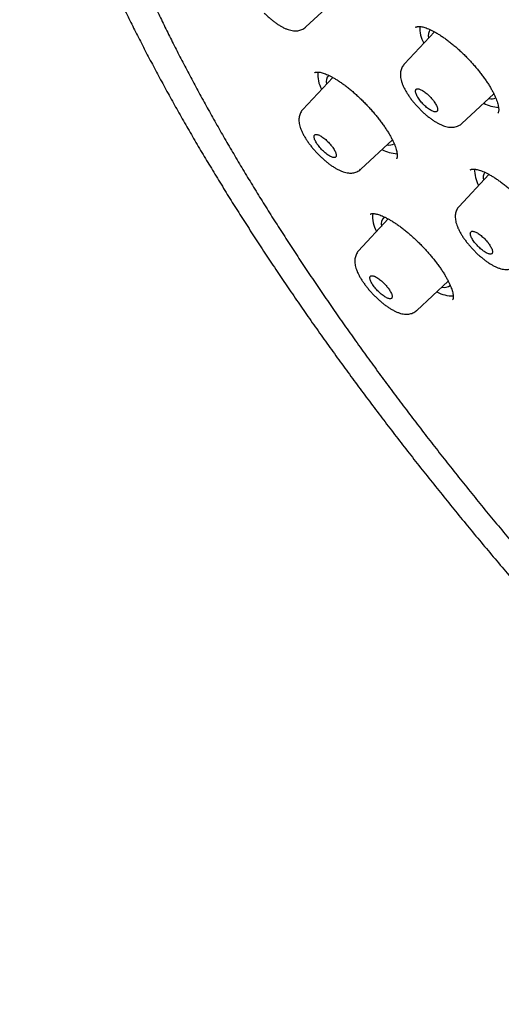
# Model space of a CAD drawing. Header units: millimetres. Extents: x 8 to 1128, y 12 to 2387.
# Tile 9 of 90: x 738 to 756, y 774 to 812. Entities that reach past the tile are written whole.
import ezdxf

# ---------------------------------------------------------------- set-up
doc = ezdxf.new("R2010")
doc.units = ezdxf.units.MM

msp = doc.modelspace()

# ---------------------------------------------------------------- linework, layer by layer
at = {"color": 7, "linetype": 'Continuous', "lineweight": 30}
for p, q in [((748.824, 811.265), (750.03, 812.381)), ((753.7, 811.084), (752.563, 809.862)), ((749.845, 809.354), (748.714, 808.138)), ((754.747, 807.607), (755.955, 808.727)), ((756.101, 807.992), (756.103, 807.995)), ((750.908, 805.87), (752.108, 806.982)), ((752.261, 806.266), (752.263, 806.269)), ((755.769, 805.674), (754.64, 804.461)), ((751.953, 803.985), (750.829, 802.778)), ((753.032, 800.513), (754.228, 801.621)), ((754.388, 800.917), (754.39, 800.92))]:
    msp.add_line(p, q, dxfattribs=at)
for centre, radius, start, end in [((754.362, 811.249), 1.219, 178.2342, 209.2665), ((753.824, 810.949), 0.358, 142.064, 196.2601), ((750.448, 809.479), 1.172, 176.1152, 209.3564), ((749.94, 809.195), 0.341, 135.8844, 195.7371), ((755.868, 808.989), 0.446, 257.2023, 290.8202), ((756.244, 809.657), 1.448, 242.4291, 265.613), ((752.003, 807.18), 0.393, 256.2461, 296.7811), ((752.36, 807.86), 1.404, 242.4968, 267.0898), ((756.457, 805.856), 1.235, 178.9868, 209.1471), ((755.937, 805.547), 0.389, 147.375, 194.407), ((752.484, 804.065), 1.126, 173.6611, 209.7459), ((752, 803.796), 0.322, 125.2736, 196.6038), ((754.084, 801.74), 0.353, 254.5304, 307.9692), ((754.409, 802.385), 1.322, 242.1401, 270.4263)]:
    msp.add_arc(centre, radius, start, end, dxfattribs=at)
for points, knots in [([(826.575, 770.551), (826.597, 770.574), (826.69, 770.672), (826.844, 770.854), (827.038, 771.097), (827.221, 771.35), (827.395, 771.613), (827.558, 771.885), (827.712, 772.166), (827.856, 772.456), (827.989, 772.756), (828.113, 773.065), (828.227, 773.383), (828.33, 773.71), (828.423, 774.047), (828.505, 774.393), (828.577, 774.747), (828.638, 775.11), (828.688, 775.482), (828.728, 775.863), (828.757, 776.252), (828.775, 776.649), (828.782, 777.054), (828.779, 777.466), (828.764, 777.887), (828.739, 778.314), (828.704, 778.75), (828.657, 779.192), (828.601, 779.641), (828.533, 780.097), (828.455, 780.559), (828.367, 781.028), (828.268, 781.504), (828.159, 781.986), (828.039, 782.473), (827.91, 782.967), (827.77, 783.467), (827.621, 783.972), (827.461, 784.483), (827.292, 785), (827.112, 785.522), (826.923, 786.049), (826.724, 786.582), (826.516, 787.119), (826.298, 787.662), (826.07, 788.209), (825.833, 788.761), (825.587, 789.317), (825.332, 789.878), (825.067, 790.443), (824.793, 791.012), (824.51, 791.586), (824.218, 792.163), (823.917, 792.744), (823.608, 793.329), (823.289, 793.917), (822.962, 794.508), (822.627, 795.103), (822.283, 795.701), (821.931, 796.301), (821.57, 796.905), (821.201, 797.511), (820.824, 798.119), (820.44, 798.73), (820.047, 799.343), (819.646, 799.958), (819.238, 800.575), (818.822, 801.194), (818.399, 801.814), (817.969, 802.436), (817.531, 803.058), (817.086, 803.683), (816.634, 804.307), (816.175, 804.933), (815.71, 805.56), (815.237, 806.187), (814.759, 806.814), (814.273, 807.441), (813.782, 808.069), (813.284, 808.696), (812.781, 809.323), (812.271, 809.949), (811.756, 810.575), (811.235, 811.2), (810.708, 811.824), (810.176, 812.447), (809.639, 813.069), (809.097, 813.689), (808.55, 814.308), (807.998, 814.925), (807.442, 815.54), (806.881, 816.153), (806.315, 816.764), (805.745, 817.373), (805.172, 817.979), (804.594, 818.582), (804.012, 819.182), (803.427, 819.78), (802.839, 820.374), (802.247, 820.965), (801.651, 821.553), (801.053, 822.137), (800.452, 822.717), (799.848, 823.294), (799.242, 823.866), (798.633, 824.434), (798.022, 824.998), (797.409, 825.557), (796.794, 826.112), (796.177, 826.662), (795.558, 827.207), (794.938, 827.747), (794.317, 828.282), (793.694, 828.811), (793.071, 829.335), (792.446, 829.853), (791.821, 830.366), (791.196, 830.873), (790.57, 831.374), (789.944, 831.868), (789.318, 832.357), (788.692, 832.839), (788.066, 833.315), (787.44, 833.784), (786.816, 834.246), (786.192, 834.701), (785.569, 835.149), (784.946, 835.591), (784.326, 836.025), (783.706, 836.451), (783.088, 836.871), (782.472, 837.282), (781.857, 837.687), (781.245, 838.083), (780.634, 838.471), (780.026, 838.852), (779.421, 839.224), (778.818, 839.589), (778.217, 839.945), (777.62, 840.292), (777.025, 840.632), (776.434, 840.962), (775.846, 841.285), (775.261, 841.598), (774.68, 841.903), (774.103, 842.198), (773.529, 842.485), (772.959, 842.763), (772.394, 843.032), (771.833, 843.291), (771.276, 843.541), (770.724, 843.782), (770.176, 844.014), (769.633, 844.236), (769.095, 844.448), (768.562, 844.651), (768.034, 844.844), (767.511, 845.028), (766.993, 845.201), (766.481, 845.365), (765.975, 845.519), (765.474, 845.662), (764.979, 845.796), (764.49, 845.919), (764.007, 846.033), (763.529, 846.136), (763.059, 846.228), (762.594, 846.311), (762.136, 846.383), (761.685, 846.444), (761.24, 846.494), (760.802, 846.534), (760.372, 846.564), (759.948, 846.582), (759.532, 846.59), (759.123, 846.586), (758.722, 846.572), (758.329, 846.547), (757.943, 846.511), (757.566, 846.464), (757.198, 846.406), (756.838, 846.337), (756.487, 846.258), (756.144, 846.167), (755.811, 846.066), (755.487, 845.954), (755.173, 845.832), (754.868, 845.7), (754.573, 845.557), (754.287, 845.404), (754.011, 845.241), (753.745, 845.069), (753.488, 844.886), (753.256, 844.707), (753.113, 844.583), (753.049, 844.528)], [0, 0, 0, 0, 0.001508, 0.006406, 0.011308, 0.016218, 0.021139, 0.026076, 0.031031, 0.036006, 0.041004, 0.046026, 0.051074, 0.056147, 0.061245, 0.066367, 0.071513, 0.076681, 0.081869, 0.087075, 0.092298, 0.097534, 0.102781, 0.108039, 0.113305, 0.118577, 0.123854, 0.129135, 0.134418, 0.139702, 0.144987, 0.150272, 0.155556, 0.160838, 0.166119, 0.171397, 0.176674, 0.181948, 0.18722, 0.19249, 0.197757, 0.203021, 0.208283, 0.213543, 0.2188, 0.224055, 0.229307, 0.234558, 0.239806, 0.245052, 0.250296, 0.255538, 0.260779, 0.266017, 0.271254, 0.276489, 0.281723, 0.286955, 0.292186, 0.297416, 0.302644, 0.307871, 0.313097, 0.318322, 0.323545, 0.328768, 0.33399, 0.33921, 0.34443, 0.349649, 0.354868, 0.360085, 0.365302, 0.370518, 0.375734, 0.380949, 0.386163, 0.391377, 0.39659, 0.401803, 0.407015, 0.412227, 0.417439, 0.42265, 0.427861, 0.433072, 0.438282, 0.443492, 0.448702, 0.453911, 0.459121, 0.46433, 0.469539, 0.474748, 0.479957, 0.485165, 0.490374, 0.495583, 0.500791, 0.506, 0.511208, 0.516417, 0.521625, 0.526834, 0.532043, 0.537252, 0.542461, 0.54767, 0.552879, 0.558089, 0.563298, 0.568508, 0.573718, 0.578929, 0.58414, 0.589351, 0.594562, 0.599774, 0.604986, 0.610199, 0.615412, 0.620625, 0.625839, 0.631054, 0.636269, 0.641485, 0.646701, 0.651919, 0.657136, 0.662355, 0.667575, 0.672795, 0.678016, 0.683238, 0.688461, 0.693685, 0.69891, 0.704137, 0.709364, 0.714593, 0.719823, 0.725054, 0.730287, 0.735521, 0.740757, 0.745995, 0.751234, 0.756475, 0.761718, 0.766963, 0.77221, 0.777459, 0.78271, 0.787963, 0.793219, 0.798477, 0.803738, 0.809001, 0.814266, 0.819534, 0.824805, 0.830078, 0.835354, 0.840632, 0.845913, 0.851195, 0.85648, 0.861766, 0.867053, 0.872341, 0.877628, 0.882915, 0.8882, 0.893481, 0.898758, 0.90403, 0.909293, 0.914548, 0.919791, 0.925021, 0.930235, 0.935432, 0.940609, 0.945764, 0.950896, 0.956003, 0.961084, 0.96614, 0.97117, 0.976175, 0.981156, 0.986116, 0.991057, 0.995982, 1, 1, 1, 1]), ([(741.677, 831.234), (741.746, 831.29), (741.889, 831.405), (742.116, 831.567), (742.357, 831.724), (742.606, 831.871), (742.865, 832.008), (743.133, 832.135), (743.41, 832.252), (743.696, 832.359), (743.99, 832.457), (744.293, 832.544), (744.605, 832.622), (744.926, 832.69), (745.255, 832.748), (745.592, 832.796), (745.938, 832.834), (746.292, 832.862), (746.654, 832.88), (747.024, 832.888), (747.402, 832.887), (747.789, 832.875), (748.183, 832.853), (748.585, 832.822), (748.995, 832.78), (749.412, 832.728), (749.836, 832.667), (750.268, 832.595), (750.708, 832.514), (751.154, 832.422), (751.607, 832.321), (752.068, 832.21), (752.535, 832.089), (753.008, 831.958), (753.488, 831.817), (753.975, 831.667), (754.468, 831.506), (754.966, 831.336), (755.471, 831.157), (755.982, 830.967), (756.498, 830.768), (757.02, 830.56), (757.547, 830.342), (758.08, 830.115), (758.618, 829.878), (759.16, 829.632), (759.708, 829.377), (760.26, 829.112), (760.816, 828.839), (761.378, 828.556), (761.943, 828.264), (762.512, 827.964), (763.085, 827.655), (763.662, 827.337), (764.243, 827.01), (764.827, 826.675), (765.414, 826.331), (766.005, 825.979), (766.598, 825.619), (767.195, 825.25), (767.793, 824.874), (768.395, 824.489), (768.999, 824.097), (769.605, 823.696), (770.212, 823.288), (770.822, 822.873), (771.434, 822.45), (772.047, 822.02), (772.661, 821.582), (773.276, 821.137), (773.893, 820.686), (774.51, 820.227), (775.128, 819.762), (775.747, 819.29), (776.366, 818.811), (776.985, 818.327), (777.604, 817.835), (778.223, 817.338), (778.842, 816.835), (779.46, 816.326), (780.078, 815.811), (780.695, 815.291), (781.311, 814.765), (781.926, 814.234), (782.539, 813.698), (783.151, 813.156), (783.762, 812.61), (784.37, 812.059), (784.977, 811.504), (785.582, 810.944), (786.184, 810.38), (786.784, 809.811), (787.381, 809.239), (787.976, 808.663), (788.567, 808.083), (789.156, 807.5), (789.742, 806.913), (790.324, 806.323), (790.902, 805.73), (791.477, 805.134), (792.048, 804.536), (792.615, 803.934), (793.178, 803.331), (793.737, 802.725), (794.291, 802.117), (794.84, 801.507), (795.385, 800.895), (795.925, 800.282), (796.46, 799.667), (796.99, 799.051), (797.514, 798.434), (798.033, 797.816), (798.547, 797.197), (799.055, 796.578), (799.557, 795.958), (800.053, 795.337), (800.542, 794.717), (801.026, 794.097), (801.503, 793.477), (801.974, 792.857), (802.438, 792.238), (802.895, 791.619), (803.346, 791.001), (803.789, 790.385), (804.226, 789.769), (804.655, 789.155), (805.077, 788.543), (805.491, 787.932), (805.898, 787.323), (806.297, 786.716), (806.688, 786.111), (807.072, 785.509), (807.447, 784.909), (807.814, 784.311), (808.174, 783.717), (808.525, 783.125), (808.867, 782.537), (809.201, 781.952), (809.527, 781.37), (809.844, 780.792), (810.152, 780.218), (810.451, 779.648), (810.742, 779.082), (811.023, 778.52), (811.296, 777.962), (811.559, 777.409), (811.814, 776.861), (812.059, 776.318), (812.295, 775.779), (812.521, 775.246), (812.738, 774.718), (812.946, 774.195), (813.144, 773.678), (813.332, 773.167), (813.511, 772.661), (813.68, 772.162), (813.839, 771.668), (813.989, 771.181), (814.129, 770.701), (814.259, 770.226), (814.379, 769.759), (814.49, 769.298), (814.59, 768.844), (814.681, 768.397), (814.762, 767.958), (814.833, 767.525), (814.893, 767.1), (814.944, 766.683), (814.985, 766.273), (815.016, 765.871), (815.037, 765.476), (815.048, 765.09), (815.049, 764.711), (815.041, 764.341), (815.022, 763.979), (814.993, 763.625), (814.955, 763.279), (814.907, 762.942), (814.848, 762.614), (814.78, 762.294), (814.703, 761.982), (814.615, 761.68), (814.517, 761.386), (814.41, 761.101), (814.293, 760.824), (814.166, 760.557), (814.03, 760.299), (813.883, 760.049), (813.727, 759.809), (813.563, 759.579), (813.447, 759.435), (813.389, 759.364)], [0, 0, 0, 0, 0.005048, 0.010413, 0.015773, 0.021128, 0.026476, 0.031818, 0.037153, 0.042481, 0.047802, 0.053117, 0.058426, 0.063729, 0.069028, 0.074323, 0.079613, 0.084901, 0.090186, 0.095469, 0.100751, 0.106031, 0.11131, 0.116588, 0.121866, 0.127144, 0.132422, 0.1377, 0.142977, 0.148255, 0.153534, 0.158813, 0.164092, 0.169372, 0.174652, 0.179933, 0.185214, 0.190496, 0.195778, 0.201061, 0.206344, 0.211628, 0.216912, 0.222197, 0.227482, 0.232768, 0.238054, 0.243341, 0.248628, 0.253915, 0.259203, 0.264491, 0.269779, 0.275068, 0.280357, 0.285647, 0.290936, 0.296226, 0.301517, 0.306807, 0.312098, 0.317389, 0.32268, 0.327971, 0.333263, 0.338554, 0.343846, 0.349138, 0.354431, 0.359723, 0.365016, 0.370308, 0.375601, 0.380894, 0.386187, 0.39148, 0.396773, 0.402067, 0.40736, 0.412654, 0.417947, 0.423241, 0.428534, 0.433828, 0.439122, 0.444416, 0.44971, 0.455004, 0.460298, 0.465592, 0.470886, 0.47618, 0.481474, 0.486769, 0.492063, 0.497357, 0.502651, 0.507945, 0.513239, 0.518534, 0.523828, 0.529122, 0.534416, 0.53971, 0.545004, 0.550298, 0.555592, 0.560886, 0.56618, 0.571474, 0.576768, 0.582062, 0.587355, 0.592649, 0.597942, 0.603236, 0.608529, 0.613822, 0.619116, 0.624409, 0.629702, 0.634994, 0.640287, 0.64558, 0.650872, 0.656164, 0.661457, 0.666748, 0.67204, 0.677332, 0.682623, 0.687914, 0.693205, 0.698496, 0.703787, 0.709077, 0.714367, 0.719657, 0.724946, 0.730236, 0.735525, 0.740813, 0.746101, 0.751389, 0.756677, 0.761964, 0.767251, 0.772537, 0.777823, 0.783108, 0.788393, 0.793678, 0.798962, 0.804246, 0.809529, 0.814811, 0.820093, 0.825374, 0.830655, 0.835936, 0.841215, 0.846495, 0.851774, 0.857052, 0.86233, 0.867607, 0.872885, 0.878162, 0.883439, 0.888716, 0.893994, 0.899271, 0.90455, 0.909829, 0.91511, 0.920392, 0.925677, 0.930964, 0.936254, 0.941548, 0.946845, 0.952148, 0.957456, 0.96277, 0.96809, 0.973417, 0.978751, 0.984092, 0.98944, 0.994794, 1, 1, 1, 1]), ([(740.12, 832.124), (740.1, 832.104), (740.011, 832.012), (739.861, 831.838), (739.672, 831.603), (739.493, 831.358), (739.323, 831.103), (739.163, 830.839), (739.013, 830.566), (738.873, 830.284), (738.743, 829.993), (738.623, 829.692), (738.513, 829.382), (738.413, 829.063), (738.324, 828.735), (738.245, 828.399), (738.175, 828.053), (738.117, 827.699), (738.069, 827.336), (738.031, 826.965), (738.003, 826.586), (737.986, 826.199), (737.98, 825.803), (737.984, 825.4), (737.998, 824.989), (738.023, 824.57), (738.058, 824.144), (738.104, 823.711), (738.16, 823.27), (738.226, 822.823), (738.302, 822.368), (738.389, 821.907), (738.486, 821.439), (738.593, 820.964), (738.71, 820.483), (738.837, 819.996), (738.974, 819.503), (739.121, 819.003), (739.278, 818.497), (739.445, 817.986), (739.621, 817.469), (739.808, 816.946), (740.004, 816.418), (740.209, 815.885), (740.424, 815.346), (740.649, 814.803), (740.883, 814.254), (741.126, 813.701), (741.379, 813.142), (741.641, 812.58), (741.912, 812.013), (742.192, 811.442), (742.481, 810.866), (742.779, 810.287), (743.086, 809.704), (743.402, 809.117), (743.726, 808.526), (744.059, 807.932), (744.4, 807.335), (744.75, 806.735), (745.108, 806.132), (745.475, 805.526), (745.849, 804.917), (746.232, 804.306), (746.623, 803.693), (747.021, 803.077), (747.427, 802.459), (747.841, 801.84), (748.262, 801.218), (748.691, 800.595), (749.127, 799.971), (749.57, 799.345), (750.02, 798.719), (750.478, 798.091), (750.942, 797.463), (751.413, 796.834), (751.89, 796.204), (752.374, 795.574), (752.865, 794.944), (753.361, 794.314), (753.864, 793.685), (754.372, 793.055), (754.887, 792.426), (755.407, 791.798), (755.933, 791.171), (756.464, 790.544), (757.001, 789.919), (757.543, 789.295), (758.089, 788.672), (758.641, 788.051), (759.198, 787.432), (759.759, 786.815), (760.324, 786.2), (760.894, 785.587), (761.468, 784.976), (762.046, 784.368), (762.628, 783.763), (763.214, 783.16), (763.803, 782.561), (764.396, 781.965), (764.992, 781.372), (765.591, 780.783), (766.193, 780.197), (766.798, 779.615), (767.405, 779.037), (768.016, 778.463), (768.628, 777.893), (769.243, 777.328), (769.859, 776.767), (770.478, 776.211), (771.098, 775.66), (771.72, 775.113), (772.343, 774.572), (772.968, 774.036), (773.593, 773.505), (774.22, 772.98), (774.847, 772.46), (775.475, 771.947), (776.103, 771.439), (776.732, 770.937), (777.36, 770.441), (777.989, 769.952), (778.618, 769.469), (779.246, 768.992), (779.873, 768.523), (780.5, 768.059), (781.127, 767.603), (781.752, 767.154), (782.376, 766.712), (782.869, 766.368), (783.154, 766.171), (783.232, 766.117)], [0, 0, 0, 0, 0.0021341, 0.009725, 0.0173188, 0.0249193, 0.03253, 0.0401538, 0.0477936, 0.0554515, 0.0631289, 0.0708269, 0.078546, 0.086286, 0.0940463, 0.101826, 0.1096238, 0.1174381, 0.1252674, 0.1331099, 0.1409638, 0.1488275, 0.1566995, 0.1645782, 0.1724623, 0.1803505, 0.1882419, 0.1961354, 0.2040303, 0.211926, 0.2198217, 0.2277169, 0.2356113, 0.2435046, 0.2513965, 0.259287, 0.2671757, 0.2750628, 0.282948, 0.2908314, 0.2987129, 0.3065926, 0.3144704, 0.3223464, 0.3302207, 0.3380932, 0.345964, 0.3538331, 0.3617007, 0.3695668, 0.3774313, 0.3852945, 0.3931563, 0.4010167, 0.408876, 0.416734, 0.4245908, 0.4324466, 0.4403013, 0.448155, 0.4560077, 0.4638595, 0.4717105, 0.4795606, 0.4874099, 0.4952584, 0.5031063, 0.5109534, 0.5187999, 0.5266458, 0.5344911, 0.5423358, 0.55018, 0.5580237, 0.5658669, 0.5737096, 0.5815519, 0.5893939, 0.5972354, 0.6050766, 0.6129174, 0.620758, 0.6285982, 0.6364381, 0.6442778, 0.6521173, 0.6599565, 0.6677955, 0.6756344, 0.683473, 0.6913115, 0.6991499, 0.7069882, 0.7148263, 0.7226643, 0.7305023, 0.7383402, 0.7461781, 0.7540159, 0.7618537, 0.7696915, 0.7775293, 0.7853672, 0.7932051, 0.801043, 0.808881, 0.816719, 0.8245572, 0.8323955, 0.8402339, 0.8480724, 0.8559111, 0.86375, 0.871589, 0.8794283, 0.8872678, 0.8951075, 0.9029475, 0.9107878, 0.9186284, 0.9264693, 0.9343105, 0.9421521, 0.9499941, 0.9578365, 0.9656793, 0.9735225, 0.9813663, 0.9892105, 0.9970553, 1, 1, 1, 1]), ([(741.444, 830.558), (741.389, 830.494), (741.27, 830.356), (741.099, 830.133), (740.93, 829.892), (740.771, 829.641), (740.621, 829.381), (740.481, 829.111), (740.351, 828.832), (740.231, 828.544), (740.122, 828.247), (740.022, 827.941), (739.932, 827.627), (739.852, 827.303), (739.783, 826.97), (739.724, 826.629), (739.675, 826.28), (739.637, 825.922), (739.608, 825.555), (739.591, 825.181), (739.583, 824.798), (739.586, 824.408), (739.599, 824.01), (739.622, 823.604), (739.656, 823.19), (739.7, 822.77), (739.754, 822.342), (739.818, 821.906), (739.892, 821.464), (739.977, 821.015), (740.072, 820.559), (740.177, 820.096), (740.291, 819.627), (740.416, 819.152), (740.551, 818.67), (740.696, 818.182), (740.85, 817.688), (741.014, 817.188), (741.188, 816.682), (741.372, 816.17), (741.566, 815.653), (741.769, 815.131), (741.981, 814.603), (742.203, 814.071), (742.434, 813.533), (742.675, 812.99), (742.925, 812.443), (743.184, 811.891), (743.452, 811.335), (743.73, 810.774), (744.016, 810.21), (744.311, 809.641), (744.615, 809.068), (744.928, 808.492), (745.25, 807.912), (745.58, 807.329), (745.918, 806.743), (746.265, 806.153), (746.62, 805.561), (746.983, 804.966), (747.355, 804.368), (747.734, 803.768), (748.122, 803.165), (748.517, 802.56), (748.92, 801.954), (749.33, 801.345), (749.748, 800.735), (750.173, 800.123), (750.606, 799.51), (751.045, 798.896), (751.492, 798.281), (751.945, 797.665), (752.405, 797.048), (752.872, 796.431), (753.346, 795.813), (753.826, 795.196), (754.312, 794.578), (754.804, 793.96), (755.302, 793.343), (755.806, 792.726), (756.316, 792.109), (756.831, 791.494), (757.352, 790.879), (757.879, 790.266), (758.41, 789.654), (758.946, 789.043), (759.488, 788.434), (760.034, 787.827), (760.585, 787.221), (761.14, 786.618), (761.699, 786.017), (762.263, 785.418), (762.83, 784.822), (763.402, 784.229), (763.977, 783.638), (764.556, 783.051), (765.138, 782.466), (765.723, 781.886), (766.312, 781.308), (766.903, 780.735), (767.497, 780.165), (768.094, 779.599), (768.694, 779.037), (769.295, 778.48), (769.899, 777.927), (770.504, 777.378), (771.112, 776.834), (771.721, 776.296), (772.332, 775.762), (772.943, 775.233), (773.557, 774.709), (774.171, 774.191), (774.786, 773.679), (775.401, 773.172), (776.017, 772.671), (776.634, 772.177), (777.25, 771.688), (777.867, 771.205), (778.483, 770.729), (779.1, 770.259), (779.715, 769.796), (780.33, 769.34), (780.945, 768.891), (781.558, 768.448), (782.17, 768.013), (782.781, 767.585), (783.39, 767.164), (783.998, 766.75), (784.604, 766.345), (785.208, 765.947), (785.81, 765.556), (786.41, 765.174), (787.007, 764.799), (787.602, 764.433), (788.194, 764.075), (788.783, 763.725), (789.37, 763.383), (789.952, 763.05), (790.532, 762.726), (791.108, 762.41), (791.681, 762.103), (792.249, 761.804), (792.814, 761.515), (793.375, 761.234), (793.931, 760.963), (794.483, 760.701), (795.031, 760.448), (795.574, 760.204), (796.112, 759.969), (796.645, 759.744), (797.173, 759.528), (797.696, 759.322), (798.213, 759.126), (798.725, 758.939), (799.232, 758.762), (799.733, 758.594), (800.227, 758.436), (800.716, 758.289), (801.199, 758.151), (801.676, 758.023), (802.146, 757.905), (802.609, 757.797), (803.066, 757.699), (803.517, 757.611), (803.96, 757.534), (804.397, 757.466), (804.826, 757.409), (805.249, 757.362), (805.663, 757.325), (806.071, 757.299), (806.471, 757.283), (806.863, 757.277), (807.248, 757.281), (807.625, 757.296), (807.993, 757.322), (808.354, 757.357), (808.706, 757.403), (809.05, 757.46), (809.385, 757.527), (809.711, 757.604), (810.029, 757.691), (810.338, 757.789), (810.638, 757.897), (810.929, 758.014), (811.21, 758.142), (811.483, 758.28), (811.746, 758.428), (811.999, 758.586), (812.243, 758.754), (812.475, 758.927), (812.62, 759.05), (812.691, 759.11)], [0, 0, 0, 0, 0.004523, 0.009715, 0.014911, 0.020113, 0.025321, 0.030537, 0.035761, 0.040995, 0.046238, 0.05149, 0.056752, 0.062022, 0.067301, 0.072586, 0.077878, 0.083177, 0.08848, 0.093787, 0.099098, 0.104412, 0.109728, 0.115046, 0.120365, 0.125685, 0.131006, 0.136327, 0.141647, 0.146968, 0.152288, 0.157608, 0.162927, 0.168246, 0.173563, 0.17888, 0.184197, 0.189512, 0.194827, 0.200141, 0.205454, 0.210766, 0.216077, 0.221388, 0.226698, 0.232008, 0.237316, 0.242624, 0.247932, 0.253239, 0.258545, 0.26385, 0.269156, 0.27446, 0.279764, 0.285068, 0.290371, 0.295674, 0.300977, 0.306279, 0.31158, 0.316882, 0.322183, 0.327483, 0.332784, 0.338084, 0.343384, 0.348683, 0.353983, 0.359282, 0.364581, 0.369879, 0.375178, 0.380476, 0.385774, 0.391072, 0.39637, 0.401668, 0.406965, 0.412262, 0.41756, 0.422857, 0.428154, 0.433451, 0.438748, 0.444045, 0.449341, 0.454638, 0.459934, 0.465231, 0.470528, 0.475824, 0.48112, 0.486417, 0.491713, 0.49701, 0.502306, 0.507602, 0.512899, 0.518195, 0.523491, 0.528788, 0.534084, 0.539381, 0.544677, 0.549974, 0.55527, 0.560567, 0.565864, 0.571161, 0.576458, 0.581755, 0.587052, 0.592349, 0.597646, 0.602944, 0.608241, 0.613539, 0.618837, 0.624135, 0.629433, 0.634732, 0.64003, 0.645329, 0.650628, 0.655927, 0.661227, 0.666526, 0.671826, 0.677127, 0.682427, 0.687728, 0.693029, 0.698331, 0.703632, 0.708935, 0.714237, 0.71954, 0.724844, 0.730148, 0.735452, 0.740757, 0.746062, 0.751368, 0.756675, 0.761982, 0.76729, 0.772598, 0.777907, 0.783216, 0.788527, 0.793838, 0.79915, 0.804462, 0.809776, 0.81509, 0.820405, 0.825721, 0.831038, 0.836355, 0.841674, 0.846993, 0.852312, 0.857633, 0.862954, 0.868275, 0.873597, 0.878919, 0.88424, 0.889561, 0.894882, 0.900201, 0.905518, 0.910834, 0.916146, 0.921456, 0.926761, 0.932061, 0.937355, 0.942644, 0.947924, 0.953197, 0.958461, 0.963716, 0.968962, 0.974198, 0.979425, 0.984643, 0.989853, 0.995055, 1, 1, 1, 1]), ([(747.254, 811.79), (747.271, 811.773), (747.321, 811.724), (747.406, 811.646), (747.509, 811.557), (747.614, 811.474), (747.719, 811.397), (747.825, 811.327), (747.933, 811.265), (748.043, 811.211), (748.151, 811.168), (748.254, 811.138), (748.351, 811.122), (748.441, 811.117), (748.525, 811.123), (748.605, 811.14), (748.682, 811.168), (748.754, 811.209), (748.802, 811.242), (748.823, 811.264), (748.824, 811.265)], [0, 0, 0, 0, 0.033744, 0.097796, 0.162673, 0.228341, 0.29422, 0.360969, 0.430092, 0.501504, 0.573978, 0.641025, 0.702366, 0.75793, 0.808791, 0.856416, 0.902692, 0.948284, 0.997305, 1, 1, 1, 1]), ([(752.991, 811.253), (752.99, 811.253), (752.989, 811.252), (752.989, 811.251), (752.989, 811.251)], [0, 0, 0, 0, 0.485252, 1, 1, 1, 1]), ([(752.99, 811.25), (752.992, 811.252), (752.998, 811.258), (753.013, 811.267), (753.04, 811.277), (753.078, 811.283), (753.127, 811.285), (753.188, 811.28), (753.259, 811.267), (753.339, 811.245), (753.427, 811.214), (753.522, 811.174), (753.624, 811.126), (753.733, 811.067), (753.848, 811), (753.968, 810.923), (754.092, 810.838), (754.218, 810.745), (754.347, 810.645), (754.476, 810.538), (754.604, 810.426), (754.731, 810.308), (754.856, 810.187), (754.979, 810.061), (755.1, 809.932), (755.217, 809.8), (755.331, 809.665), (755.439, 809.53), (755.542, 809.395), (755.637, 809.261), (755.726, 809.13), (755.806, 809.003), (755.877, 808.88), (755.94, 808.761), (755.994, 808.647), (756.04, 808.539), (756.078, 808.438), (756.106, 808.344), (756.125, 808.26), (756.136, 808.187), (756.139, 808.125), (756.136, 808.075), (756.129, 808.039), (756.119, 808.015), (756.111, 808.002), (756.105, 807.996), (756.103, 807.995)], [0, 0, 0, 0, 0.012548, 0.037635, 0.060513, 0.082181, 0.105174, 0.12763, 0.14998, 0.172362, 0.194822, 0.217176, 0.239826, 0.262863, 0.286233, 0.309873, 0.333715, 0.357687, 0.381724, 0.405748, 0.429709, 0.453548, 0.477231, 0.501042, 0.525024, 0.549138, 0.573333, 0.597551, 0.621719, 0.645783, 0.669695, 0.69342, 0.716774, 0.740042, 0.763409, 0.786815, 0.810155, 0.833329, 0.856233, 0.87877, 0.900882, 0.922598, 0.944111, 0.965284, 0.989445, 1, 1, 1, 1]), ([(752.564, 809.861), (752.551, 809.847), (752.52, 809.813), (752.481, 809.75), (752.448, 809.676), (752.426, 809.598), (752.414, 809.516), (752.412, 809.43), (752.421, 809.34), (752.44, 809.242), (752.472, 809.137), (752.517, 809.025), (752.572, 808.912), (752.636, 808.798), (752.707, 808.686), (752.783, 808.576), (752.866, 808.467), (752.954, 808.36), (753.046, 808.256), (753.121, 808.177), (753.165, 808.133), (753.176, 808.122)], [0, 0, 0, 0, 0.02962, 0.072266, 0.115102, 0.158843, 0.204312, 0.25232, 0.303471, 0.360464, 0.423682, 0.488584, 0.555228, 0.619177, 0.68033, 0.741873, 0.802318, 0.861502, 0.920667, 0.980138, 1, 1, 1, 1]), ([(749.156, 809.53), (749.156, 809.53), (749.155, 809.529), (749.154, 809.529), (749.154, 809.528)], [0, 0, 0, 0, 0.25331, 1, 1, 1, 1]), ([(749.155, 809.527), (749.156, 809.529), (749.161, 809.534), (749.173, 809.541), (749.197, 809.55), (749.231, 809.556), (749.278, 809.557), (749.337, 809.552), (749.405, 809.539), (749.483, 809.518), (749.569, 809.487), (749.662, 809.448), (749.762, 809.399), (749.87, 809.341), (749.983, 809.274), (750.101, 809.198), (750.224, 809.113), (750.35, 809.02), (750.478, 808.92), (750.606, 808.813), (750.734, 808.701), (750.861, 808.584), (750.986, 808.463), (751.11, 808.337), (751.23, 808.208), (751.348, 808.076), (751.463, 807.942), (751.572, 807.807), (751.675, 807.672), (751.772, 807.538), (751.862, 807.407), (751.944, 807.279), (752.017, 807.156), (752.081, 807.038), (752.138, 806.924), (752.186, 806.816), (752.225, 806.714), (752.255, 806.62), (752.276, 806.535), (752.289, 806.461), (752.294, 806.399), (752.293, 806.349), (752.286, 806.312), (752.278, 806.289), (752.271, 806.276), (752.266, 806.271), (752.263, 806.269)], [0, 0, 0, 0, 0.011, 0.035895, 0.05861, 0.080107, 0.102915, 0.125207, 0.147431, 0.169715, 0.192116, 0.214422, 0.237003, 0.259984, 0.283309, 0.306914, 0.33073, 0.354686, 0.378716, 0.402743, 0.426712, 0.450573, 0.474257, 0.498034, 0.521987, 0.546077, 0.570256, 0.594467, 0.618636, 0.642709, 0.666637, 0.690381, 0.713843, 0.73705, 0.760395, 0.783788, 0.807126, 0.830308, 0.853222, 0.875765, 0.897859, 0.919503, 0.940843, 0.962219, 0.984497, 1, 1, 1, 1]), ([(753.626, 808.52), (753.605, 808.544), (753.564, 808.593), (753.496, 808.662), (753.426, 808.727), (753.355, 808.784), (753.285, 808.833), (753.219, 808.872), (753.158, 808.9), (753.104, 808.916), (753.058, 808.92), (753.022, 808.912), (752.997, 808.891), (752.984, 808.859), (752.982, 808.816), (752.993, 808.763), (753.015, 808.703), (753.048, 808.636), (753.091, 808.565), (753.143, 808.492), (753.202, 808.418), (753.267, 808.347), (753.336, 808.278), (753.407, 808.217), (753.478, 808.162), (753.546, 808.117), (753.611, 808.081), (753.67, 808.058), (753.721, 808.046), (753.763, 808.047), (753.795, 808.06), (753.815, 808.085), (753.824, 808.122), (753.822, 808.168), (753.807, 808.224), (753.781, 808.287), (753.743, 808.356), (753.693, 808.434), (753.65, 808.489), (753.626, 808.52)], [0, 0, 0, 0, 0.02647, 0.053708, 0.080178, 0.107415, 0.133889, 0.16113, 0.187606, 0.214849, 0.24132, 0.26856, 0.295024, 0.322256, 0.348713, 0.375938, 0.402391, 0.42961, 0.456064, 0.483284, 0.509742, 0.536968, 0.563434, 0.590667, 0.617139, 0.64438, 0.670855, 0.698098, 0.724571, 0.751812, 0.778279, 0.805514, 0.831973, 0.8592, 0.885653, 0.912874, 0.939327, 0.966546, 1, 1, 1, 1]), ([(748.716, 808.137), (748.707, 808.129), (748.679, 808.101), (748.643, 808.045), (748.608, 807.973), (748.583, 807.896), (748.569, 807.816), (748.565, 807.732), (748.571, 807.644), (748.588, 807.55), (748.617, 807.447), (748.658, 807.337), (748.711, 807.224), (748.773, 807.111), (748.842, 806.999), (748.917, 806.889), (748.998, 806.78), (749.085, 806.672), (749.175, 806.567), (749.261, 806.474), (749.317, 806.418), (749.341, 806.395)], [0, 0, 0, 0, 0.01858, 0.060654, 0.102716, 0.145468, 0.189716, 0.236375, 0.286167, 0.340621, 0.402198, 0.467654, 0.533172, 0.597844, 0.659587, 0.720399, 0.780908, 0.840203, 0.898971, 0.958117, 1, 1, 1, 1]), ([(753.176, 808.122), (753.194, 808.106), (753.244, 808.057), (753.329, 807.978), (753.432, 807.89), (753.537, 807.808), (753.643, 807.732), (753.75, 807.663), (753.859, 807.602), (753.969, 807.549), (754.077, 807.507), (754.181, 807.478), (754.277, 807.463), (754.368, 807.459), (754.452, 807.466), (754.532, 807.484), (754.611, 807.514), (754.684, 807.554), (754.726, 807.591), (754.745, 807.607)], [0, 0, 0, 0, 0.033858, 0.098105, 0.163176, 0.229041, 0.295102, 0.362062, 0.431402, 0.502919, 0.575598, 0.642582, 0.704041, 0.759804, 0.810902, 0.858777, 0.905392, 0.956448, 1, 1, 1, 1]), ([(749.78, 806.785), (749.76, 806.809), (749.718, 806.858), (749.65, 806.928), (749.579, 806.994), (749.508, 807.052), (749.438, 807.102), (749.372, 807.142), (749.311, 807.171), (749.257, 807.188), (749.211, 807.192), (749.176, 807.184), (749.151, 807.164), (749.138, 807.132), (749.137, 807.09), (749.148, 807.038), (749.171, 806.977), (749.204, 806.911), (749.248, 806.839), (749.3, 806.766), (749.36, 806.691), (749.425, 806.619), (749.495, 806.551), (749.566, 806.488), (749.637, 806.432), (749.705, 806.386), (749.77, 806.35), (749.829, 806.326), (749.88, 806.313), (749.921, 806.314), (749.953, 806.326), (749.973, 806.351), (749.982, 806.387), (749.979, 806.433), (749.963, 806.489), (749.937, 806.551), (749.899, 806.62), (749.848, 806.699), (749.804, 806.755), (749.78, 806.785)], [0, 0, 0, 0, 0.0264651, 0.0536978, 0.0801628, 0.1073948, 0.1338688, 0.1611101, 0.1875918, 0.2148415, 0.2413232, 0.2685732, 0.295047, 0.3222891, 0.3487506, 0.3759801, 0.4024304, 0.429648, 0.456093, 0.4833048, 0.5097528, 0.5369673, 0.5634252, 0.5906497, 0.6171201, 0.6443577, 0.6708377, 0.6980856, 0.7245682, 0.7518191, 0.778296, 0.8055413, 0.8320068, 0.8592404, 0.8856938, 0.9129147, 0.9393605, 0.9665732, 1, 1, 1, 1]), ([(749.341, 806.395), (749.358, 806.378), (749.408, 806.329), (749.493, 806.25), (749.596, 806.162), (749.701, 806.079), (749.806, 806.003), (749.912, 805.934), (750.02, 805.871), (750.129, 805.817), (750.236, 805.775), (750.34, 805.745), (750.436, 805.728), (750.525, 805.723), (750.609, 805.729), (750.689, 805.746), (750.765, 805.774), (750.837, 805.814), (750.885, 805.847), (750.906, 805.869), (750.907, 805.87)], [0, 0, 0, 0, 0.033741, 0.097808, 0.162697, 0.228374, 0.294263, 0.361029, 0.430169, 0.501643, 0.574239, 0.641623, 0.703109, 0.758615, 0.809334, 0.856795, 0.902917, 0.948347, 0.997253, 1, 1, 1, 1]), ([(755.063, 805.848), (755.063, 805.847), (755.062, 805.847), (755.062, 805.846), (755.061, 805.846)], [0, 0, 0, 0, 0.353409, 1, 1, 1, 1]), ([(755.062, 805.845), (755.064, 805.847), (755.069, 805.852), (755.082, 805.86), (755.107, 805.869), (755.144, 805.876), (755.192, 805.878), (755.252, 805.872), (755.322, 805.86), (755.401, 805.838), (755.487, 805.808), (755.582, 805.769), (755.683, 805.721), (755.792, 805.663), (755.906, 805.596), (756.026, 805.521), (756.149, 805.436), (756.276, 805.344), (756.404, 805.244), (756.534, 805.138), (756.663, 805.027), (756.79, 804.91), (756.916, 804.789), (757.04, 804.665), (757.161, 804.536), (757.28, 804.404), (757.394, 804.271), (757.504, 804.136), (757.608, 804.002), (757.705, 803.869), (757.794, 803.738), (757.876, 803.611), (757.949, 803.488), (758.013, 803.37), (758.069, 803.257), (758.117, 803.149), (758.156, 803.047), (758.185, 802.954), (758.206, 802.87), (758.218, 802.796), (758.223, 802.734), (758.221, 802.684), (758.214, 802.648), (758.205, 802.624), (758.198, 802.611), (758.192, 802.606), (758.19, 802.604)], [0, 0, 0, 0, 0.011474, 0.036363, 0.059134, 0.080699, 0.103581, 0.125945, 0.148229, 0.170558, 0.192988, 0.215316, 0.237927, 0.260932, 0.284276, 0.307895, 0.331721, 0.355682, 0.379712, 0.403736, 0.427698, 0.451546, 0.47523, 0.499019, 0.522982, 0.547079, 0.571263, 0.595475, 0.619642, 0.64371, 0.66763, 0.691363, 0.714804, 0.738008, 0.761362, 0.784759, 0.808097, 0.831274, 0.854183, 0.876721, 0.898822, 0.920496, 0.941914, 0.963423, 0.986089, 1, 1, 1, 1]), ([(754.641, 804.46), (754.629, 804.447), (754.598, 804.414), (754.56, 804.352), (754.527, 804.279), (754.504, 804.201), (754.492, 804.12), (754.49, 804.035), (754.499, 803.946), (754.518, 803.85), (754.549, 803.746), (754.594, 803.635), (754.649, 803.522), (754.712, 803.41), (754.783, 803.298), (754.86, 803.188), (754.943, 803.08), (755.031, 802.974), (755.123, 802.87), (755.201, 802.788), (755.249, 802.74), (755.263, 802.726)], [0, 0, 0, 0, 0.027453, 0.069814, 0.112286, 0.155584, 0.200528, 0.247984, 0.298599, 0.354701, 0.417462, 0.482667, 0.548928, 0.613129, 0.674462, 0.73571, 0.796158, 0.855351, 0.914317, 0.973678, 1, 1, 1, 1]), ([(751.27, 804.165), (751.27, 804.165), (751.269, 804.165), (751.269, 804.164), (751.268, 804.163)], [0, 0, 0, 0, 0.036053, 1, 1, 1, 1]), ([(751.269, 804.162), (751.27, 804.164), (751.274, 804.168), (751.284, 804.174), (751.306, 804.182), (751.34, 804.188), (751.385, 804.19), (751.442, 804.185), (751.51, 804.172), (751.586, 804.151), (751.671, 804.121), (751.764, 804.082), (751.863, 804.034), (751.97, 803.977), (752.083, 803.91), (752.201, 803.835), (752.324, 803.751), (752.449, 803.659), (752.577, 803.559), (752.706, 803.453), (752.835, 803.342), (752.962, 803.225), (753.088, 803.105), (753.212, 802.98), (753.333, 802.852), (753.452, 802.721), (753.567, 802.588), (753.678, 802.453), (753.782, 802.319), (753.881, 802.186), (753.972, 802.055), (754.055, 801.928), (754.129, 801.805), (754.195, 801.687), (754.253, 801.573), (754.303, 801.465), (754.343, 801.364), (754.375, 801.27), (754.398, 801.186), (754.412, 801.112), (754.418, 801.049), (754.417, 800.999), (754.412, 800.962), (754.404, 800.939), (754.397, 800.926), (754.393, 800.922), (754.391, 800.92)], [0, 0, 0, 0, 0.0101167, 0.0347535, 0.0573433, 0.0787279, 0.1014116, 0.1236065, 0.145753, 0.1679848, 0.1903554, 0.2126482, 0.2351933, 0.258146, 0.2814485, 0.3050363, 0.3288401, 0.3527891, 0.3768147, 0.400843, 0.4248157, 0.4486873, 0.4723681, 0.496126, 0.5200618, 0.5441382, 0.5683082, 0.592517, 0.6166889, 0.6407683, 0.6647057, 0.6884614, 0.7119483, 0.7351652, 0.7585002, 0.7818887, 0.8052287, 0.8284166, 0.8513399, 0.8738886, 0.8959784, 0.9175919, 0.938852, 0.960094, 0.9819905, 1, 1, 1, 1]), ([(755.704, 803.12), (755.683, 803.144), (755.642, 803.193), (755.574, 803.262), (755.503, 803.326), (755.432, 803.383), (755.362, 803.433), (755.296, 803.472), (755.235, 803.5), (755.181, 803.516), (755.136, 803.52), (755.1, 803.512), (755.076, 803.491), (755.063, 803.459), (755.062, 803.417), (755.072, 803.365), (755.095, 803.305), (755.128, 803.239), (755.172, 803.168), (755.224, 803.095), (755.284, 803.022), (755.349, 802.95), (755.419, 802.882), (755.49, 802.821), (755.561, 802.766), (755.629, 802.721), (755.694, 802.686), (755.752, 802.662), (755.803, 802.65), (755.845, 802.651), (755.876, 802.664), (755.897, 802.689), (755.905, 802.725), (755.902, 802.771), (755.887, 802.826), (755.86, 802.889), (755.822, 802.957), (755.772, 803.035), (755.728, 803.09), (755.704, 803.12)], [0, 0, 0, 0, 0.026464, 0.053695, 0.080159, 0.10739, 0.13386, 0.161097, 0.187571, 0.214813, 0.241288, 0.268531, 0.295002, 0.32224, 0.348703, 0.375934, 0.40239, 0.429614, 0.456066, 0.483286, 0.509739, 0.53696, 0.56342, 0.590646, 0.617113, 0.644348, 0.670821, 0.698062, 0.724538, 0.751781, 0.778253, 0.805493, 0.831959, 0.859192, 0.88565, 0.912876, 0.939329, 0.966549, 1, 1, 1, 1]), ([(750.83, 802.777), (750.825, 802.772), (750.801, 802.749), (750.766, 802.698), (750.729, 802.627), (750.703, 802.552), (750.687, 802.473), (750.681, 802.39), (750.685, 802.304), (750.7, 802.213), (750.726, 802.113), (750.766, 802.005), (750.817, 801.893), (750.877, 801.78), (750.945, 801.668), (751.02, 801.558), (751.1, 801.449), (751.186, 801.341), (751.276, 801.236), (751.369, 801.134), (751.434, 801.069), (751.466, 801.037)], [0, 0, 0, 0, 0.010262, 0.052119, 0.093788, 0.135958, 0.179411, 0.225068, 0.273763, 0.326142, 0.385961, 0.451077, 0.51646, 0.581838, 0.644186, 0.704975, 0.765603, 0.825061, 0.883592, 0.942525, 1, 1, 1, 1]), ([(755.263, 802.726), (755.281, 802.709), (755.331, 802.66), (755.417, 802.583), (755.52, 802.495), (755.625, 802.413), (755.731, 802.338), (755.837, 802.269), (755.946, 802.208), (756.055, 802.155), (756.163, 802.113), (756.267, 802.084), (756.363, 802.069), (756.453, 802.065), (756.537, 802.072), (756.617, 802.09), (756.693, 802.118), (756.765, 802.158), (756.807, 802.194), (756.829, 802.212)], [0, 0, 0, 0, 0.033875, 0.098177, 0.163304, 0.229222, 0.295341, 0.362367, 0.431782, 0.503424, 0.576295, 0.643601, 0.705188, 0.760885, 0.811849, 0.859577, 0.906052, 0.951818, 1, 1, 1, 1]), ([(751.897, 801.426), (751.877, 801.45), (751.835, 801.499), (751.766, 801.568), (751.695, 801.634), (751.624, 801.692), (751.554, 801.742), (751.488, 801.781), (751.426, 801.81), (751.373, 801.827), (751.327, 801.832), (751.292, 801.824), (751.268, 801.804), (751.256, 801.773), (751.255, 801.73), (751.266, 801.678), (751.29, 801.618), (751.324, 801.552), (751.368, 801.48), (751.421, 801.407), (751.482, 801.333), (751.547, 801.261), (751.617, 801.193), (751.688, 801.13), (751.76, 801.075), (751.828, 801.029), (751.893, 800.993), (751.951, 800.969), (752.002, 800.956), (752.044, 800.956), (752.075, 800.968), (752.095, 800.993), (752.103, 801.029), (752.099, 801.075), (752.083, 801.13), (752.056, 801.193), (752.017, 801.261), (751.966, 801.34), (751.922, 801.395), (751.897, 801.426)], [0, 0, 0, 0, 0.026457, 0.053681, 0.080138, 0.107361, 0.133828, 0.161062, 0.187541, 0.214788, 0.241272, 0.268525, 0.295006, 0.322256, 0.348726, 0.375964, 0.40242, 0.429644, 0.45609, 0.483302, 0.509746, 0.536956, 0.563406, 0.590622, 0.617084, 0.644314, 0.670789, 0.698033, 0.724516, 0.751768, 0.778251, 0.805503, 0.831977, 0.859219, 0.885679, 0.912908, 0.939356, 0.966572, 1, 1, 1, 1]), ([(751.466, 801.037), (751.484, 801.02), (751.534, 800.971), (751.619, 800.894), (751.722, 800.806), (751.827, 800.723), (751.932, 800.647), (752.038, 800.578), (752.146, 800.516), (752.255, 800.462), (752.362, 800.419), (752.465, 800.389), (752.561, 800.372), (752.65, 800.367), (752.734, 800.373), (752.813, 800.39), (752.889, 800.417), (752.961, 800.457), (753.009, 800.49), (753.03, 800.512), (753.031, 800.513)], [0, 0, 0, 0, 0.033725, 0.097783, 0.162661, 0.22832, 0.294194, 0.360941, 0.430061, 0.50157, 0.574223, 0.641972, 0.703611, 0.759069, 0.809653, 0.856949, 0.902891, 0.948138, 0.996911, 1, 1, 1, 1])]:
    msp.add_open_spline(points, degree=3, knots=knots, dxfattribs=at)

doc.saveas('drawing.dxf')
